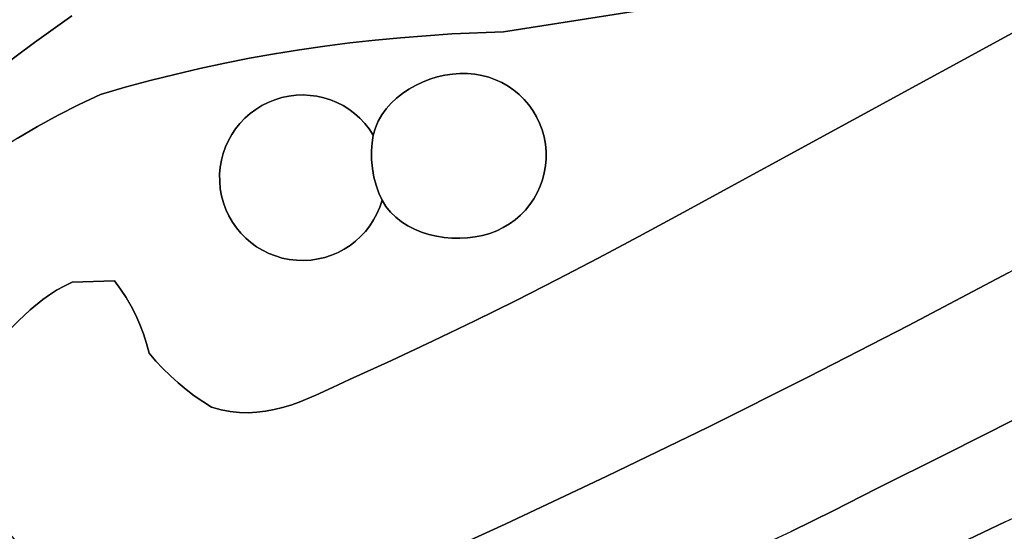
# Model space of a CAD drawing. Header units: inches. Extents: x 37.2 to 70.6, y 17.4 to 61.6.
# Tile 3 of 78: x 43.3 to 48.6, y 26 to 28.8. Entities that reach past the tile are written whole.
import ezdxf

# ---------------------------------------------------------------- set-up
doc = ezdxf.new("R2010")
doc.units = ezdxf.units.IN
doc.layers.add('SURFACES_FOR_SKETCHUP', color=7, linetype='Continuous')

msp = doc.modelspace()

# ---------------------------------------------------------------- linework, layer by layer
at = {"layer": 'SURFACES_FOR_SKETCHUP'}
for points, invisible_edges in [([(50.3742, 29.6422), (48.3736, 29.3563), (46.843, 27.7165)], 3), ([(46.843, 27.7165), (49.1303, 27.6914), (50.3742, 29.6422)], 3), ([(48.0932, 29.2375), (46.843, 27.7165), (48.3736, 29.3563)], 3), ([(43.0008, 29.1022), (43.3916, 28.6361), (43.1646, 29.2313)], 3), ([(43.5919, 28.7792), (43.1646, 29.2313), (43.3916, 28.6361)], 3), ([(45.902, 28.6946), (46.7564, 28.8273), (46.2047, 29.2179)], 10), ([(46.2047, 29.2179), (46.1168, 29.199), (45.902, 28.6946)], 10), ([(46.1168, 29.199), (46.0284, 29.1829), (45.902, 28.6946)], 10), ([(47.8105, 29.1238), (46.843, 27.7165), (48.0932, 29.2375)], 3), ([(44.3173, 28.9807), (44.8105, 28.5976), (45.2883, 29.1785)], 3), ([(44.9448, 28.617), (45.2883, 29.1785), (44.8105, 28.5976)], 3), ([(44.9448, 28.617), (45.0796, 28.6342), (45.2883, 29.1785)], 10), ([(45.3196, 29.153), (45.2883, 29.1785), (45.0796, 28.6342)], 10), ([(45.0796, 28.6342), (45.215, 28.6493), (45.3196, 29.153)], 10), ([(45.3541, 29.1334), (45.3196, 29.153), (45.215, 28.6493)], 10), ([(45.671, 29.1472), (45.5447, 29.1276), (45.6249, 28.6823)], 11), ([(45.6249, 28.6823), (45.902, 28.6946), (45.7608, 29.1518)], 10), ([(45.7608, 29.1518), (45.671, 29.1472), (45.6249, 28.6823)], 10), ([(45.8503, 29.1593), (45.7608, 29.1518), (45.902, 28.6946)], 10), ([(45.9396, 29.1697), (45.8503, 29.1593), (45.902, 28.6946)], 10), ([(46.0284, 29.1829), (45.9396, 29.1697), (45.902, 28.6946)], 10), ([(43.3916, 28.6361), (43.0008, 29.1022), (43.1936, 28.4898)], 3), ([(45.215, 28.6493), (45.3509, 28.6623), (45.3541, 29.1334)], 10), ([(45.3908, 29.1198), (45.3541, 29.1334), (45.3509, 28.6623)], 10), ([(45.429, 29.1124), (45.3908, 29.1198), (45.3509, 28.6623)], 10), ([(45.3509, 28.6623), (45.4875, 28.6733), (45.429, 29.1124)], 10), ([(45.4679, 29.1111), (45.429, 29.1124), (45.4875, 28.6733)], 10), ([(45.5068, 29.1162), (45.4679, 29.1111), (45.4875, 28.6733)], 10), ([(45.4875, 28.6733), (45.6249, 28.6823), (45.5068, 29.1162)], 10), ([(45.5447, 29.1276), (45.5068, 29.1162), (45.6249, 28.6823)], 10), ([(47.8105, 29.1238), (47.5501, 29.0391), (46.843, 27.7165)], 10), ([(47.5501, 29.0391), (47.2874, 28.9614), (46.843, 27.7165)], 10), ([(44.2566, 28.9599), (44.4097, 28.5259), (44.3173, 28.9807)], 3), ([(44.8105, 28.5976), (44.3173, 28.9807), (44.6766, 28.576)], 3), ([(44.543, 28.5521), (44.3173, 28.9807), (44.4097, 28.5259)], 3), ([(44.6766, 28.576), (44.3173, 28.9807), (44.543, 28.5521)], 3), ([(44.1222, 28.9204), (44.2766, 28.4973), (44.191, 28.9392)], 3), ([(44.191, 28.9392), (44.2766, 28.4973), (44.2566, 28.9599)], 3), ([(44.4097, 28.5259), (44.2566, 28.9599), (44.2766, 28.4973)], 3), ([(47.2874, 28.9614), (47.0228, 28.8908), (46.843, 27.7165)], 10), ([(43.8521, 28.9008), (43.5919, 28.7792), (43.8779, 28.3968)], 11), ([(43.8831, 28.8961), (43.8521, 28.9008), (43.8779, 28.3968)], 10), ([(43.8779, 28.3968), (44.0108, 28.4328), (43.8831, 28.8961)], 10), ([(43.9153, 28.8938), (43.8831, 28.8961), (44.0108, 28.4328)], 10), ([(43.9485, 28.8938), (43.9153, 28.8938), (44.0108, 28.4328)], 10), ([(43.9826, 28.8959), (43.9485, 28.8938), (44.0108, 28.4328)], 10), ([(44.0521, 28.9054), (43.9826, 28.8959), (44.1437, 28.4663)], 10), ([(44.0108, 28.4328), (44.1437, 28.4663), (43.9826, 28.8959)], 10), ([(44.0521, 28.9054), (44.1437, 28.4663), (44.1222, 28.9204)], 3), ([(44.2766, 28.4973), (44.1222, 28.9204), (44.1437, 28.4663)], 3), ([(47.0228, 28.8908), (46.7564, 28.8273), (46.843, 27.7165)], 10), ([(46.7564, 28.8273), (45.902, 28.6946), (46.0124, 28.3312)], 10), ([(46.0124, 28.3312), (46.0368, 28.3026), (46.7564, 28.8273)], 10), ([(46.0368, 28.3026), (46.0587, 28.272), (46.7564, 28.8273)], 10), ([(46.0587, 28.272), (46.078, 28.2394), (46.7564, 28.8273)], 10), ([(46.078, 28.2394), (46.0945, 28.2051), (46.7564, 28.8273)], 10), ([(46.0945, 28.2051), (46.1081, 28.1692), (46.7564, 28.8273)], 10), ([(46.1081, 28.1692), (46.1185, 28.1317), (46.7564, 28.8273)], 10), ([(46.843, 27.7165), (46.7564, 28.8273), (46.1185, 28.1317)], 11), ([(43.5919, 28.7792), (43.3916, 28.6361), (43.745, 28.3582)], 10), ([(43.745, 28.3582), (43.8779, 28.3968), (43.5919, 28.7792)], 10), ([(45.215, 28.6493), (45.3947, 28.3871), (45.3509, 28.6623)], 3), ([(45.3509, 28.6623), (45.4684, 28.4251), (45.4875, 28.6733)], 3), ([(45.4684, 28.4251), (45.3509, 28.6623), (45.4307, 28.4074)], 3), ([(45.4307, 28.4074), (45.3509, 28.6623), (45.3947, 28.3871)], 3), ([(45.5073, 28.4401), (45.4875, 28.6733), (45.4684, 28.4251)], 3), ([(45.6249, 28.6823), (45.4875, 28.6733), (45.5875, 28.4615)], 10), ([(45.5875, 28.4615), (45.4875, 28.6733), (45.5471, 28.4523)], 3), ([(45.5471, 28.4523), (45.4875, 28.6733), (45.5073, 28.4401)], 3), ([(45.6281, 28.4678), (45.6249, 28.6823), (45.5875, 28.4615)], 3), ([(45.902, 28.6946), (45.6249, 28.6823), (45.748, 28.4676)], 10), ([(45.7087, 28.471), (45.748, 28.4676), (45.6249, 28.6823)], 10), ([(45.7087, 28.471), (45.6249, 28.6823), (45.6686, 28.471)], 3), ([(45.6686, 28.471), (45.6249, 28.6823), (45.6281, 28.4678)], 3), ([(45.748, 28.4676), (45.7863, 28.4608), (45.902, 28.6946)], 10), ([(45.7863, 28.4608), (45.8234, 28.4508), (45.902, 28.6946)], 10), ([(45.8234, 28.4508), (45.8592, 28.4378), (45.902, 28.6946)], 10), ([(45.8592, 28.4378), (45.8935, 28.4218), (45.902, 28.6946)], 10), ([(45.8935, 28.4218), (45.9261, 28.4029), (45.902, 28.6946)], 10), ([(45.9857, 28.3575), (46.0124, 28.3312), (45.902, 28.6946)], 10), ([(45.9569, 28.3815), (45.9857, 28.3575), (45.902, 28.6946)], 10), ([(45.9261, 28.4029), (45.9569, 28.3815), (45.902, 28.6946)], 10), ([(43.3916, 28.6361), (43.1936, 28.4898), (43.5178, 28.2471)], 10), ([(43.6304, 28.3043), (43.745, 28.3582), (43.3916, 28.6361)], 10), ([(43.5178, 28.2471), (43.6304, 28.3043), (43.3916, 28.6361)], 10), ([(44.9448, 28.617), (44.8105, 28.5976), (44.8665, 28.3538)], 10), ([(44.8665, 28.3538), (44.9035, 28.3488), (44.9448, 28.617)], 10), ([(44.9035, 28.3488), (44.9398, 28.3407), (44.9448, 28.617)], 10), ([(44.9398, 28.3407), (44.9753, 28.3296), (44.9448, 28.617)], 10), ([(45.0796, 28.6342), (44.9448, 28.617), (44.9753, 28.3296)], 10), ([(44.9753, 28.3296), (45.0097, 28.3155), (45.0796, 28.6342)], 10), ([(45.0097, 28.3155), (45.0429, 28.2987), (45.0796, 28.6342)], 10), ([(45.0429, 28.2987), (45.0746, 28.279), (45.0796, 28.6342)], 10), ([(45.2996, 28.3113), (45.0796, 28.6342), (45.0746, 28.279)], 11), ([(45.0796, 28.6342), (45.2996, 28.3113), (45.215, 28.6493)], 3), ([(45.3288, 28.3389), (45.215, 28.6493), (45.2996, 28.3113)], 3), ([(45.3947, 28.3871), (45.215, 28.6493), (45.3606, 28.3642)], 3), ([(45.3606, 28.3642), (45.215, 28.6493), (45.3288, 28.3389)], 3), ([(44.6766, 28.576), (44.543, 28.5521), (44.6784, 28.3307)], 10), ([(44.8105, 28.5976), (44.6766, 28.576), (44.7913, 28.3545)], 10), ([(44.7158, 28.342), (44.7535, 28.3499), (44.6766, 28.576)], 10), ([(44.7535, 28.3499), (44.7913, 28.3545), (44.6766, 28.576)], 10), ([(44.6784, 28.3307), (44.7158, 28.342), (44.6766, 28.576)], 10), ([(44.7913, 28.3545), (44.829, 28.3558), (44.8105, 28.5976)], 10), ([(44.829, 28.3558), (44.8665, 28.3538), (44.8105, 28.5976)], 10), ([(44.2766, 28.4973), (44.5172, 28.2311), (44.4097, 28.5259)], 3), ([(44.4097, 28.5259), (44.5755, 28.2786), (44.543, 28.5521)], 3), ([(44.5755, 28.2786), (44.4097, 28.5259), (44.5453, 28.256)], 3), ([(44.5453, 28.256), (44.4097, 28.5259), (44.5172, 28.2311)], 3), ([(44.6784, 28.3307), (44.543, 28.5521), (44.6422, 28.3161)], 3), ([(44.6078, 28.2987), (44.543, 28.5521), (44.5755, 28.2786)], 3), ([(44.6422, 28.3161), (44.543, 28.5521), (44.6078, 28.2987)], 3), ([(43.4071, 28.1865), (43.5178, 28.2471), (43.1936, 28.4898)], 10), ([(43.2984, 28.1225), (43.4071, 28.1865), (43.1936, 28.4898)], 10), ([(44.0108, 28.4328), (44.4142, 28.0777), (44.1437, 28.4663)], 3), ([(44.1437, 28.4663), (44.4476, 28.1441), (44.2766, 28.4973)], 3), ([(44.4476, 28.1441), (44.1437, 28.4663), (44.4295, 28.1116)], 3), ([(44.4295, 28.1116), (44.1437, 28.4663), (44.4142, 28.0777)], 3), ([(44.4683, 28.1749), (44.2766, 28.4973), (44.4476, 28.1441)], 3), ([(44.4915, 28.204), (44.2766, 28.4973), (44.4683, 28.1749)], 3), ([(44.5172, 28.2311), (44.2766, 28.4973), (44.4915, 28.204)], 3), ([(45.5073, 28.4401), (45.6676, 27.5884), (45.5471, 28.4523)], 3), ([(45.5875, 28.4615), (45.5471, 28.4523), (45.7091, 27.5907)], 10), ([(45.6676, 27.5884), (45.7091, 27.5907), (45.5471, 28.4523)], 10), ([(45.6281, 28.4678), (45.5875, 28.4615), (45.75, 27.5958)], 10), ([(45.7091, 27.5907), (45.75, 27.5958), (45.5875, 28.4615)], 10), ([(45.6686, 28.471), (45.6281, 28.4678), (45.7899, 27.6039)], 10), ([(45.75, 27.5958), (45.7899, 27.6039), (45.6281, 28.4678)], 10), ([(45.7087, 28.471), (45.6686, 28.471), (45.8285, 27.615)], 10), ([(45.8285, 27.615), (45.6686, 28.471), (45.7899, 27.6039)], 3), ([(45.9857, 28.3575), (45.9569, 28.3815), (45.7087, 28.471)], 10), ([(45.748, 28.4676), (45.7087, 28.471), (45.9569, 28.3815)], 10), ([(46.1257, 28.0929), (45.9857, 28.3575), (45.7087, 28.471)], 11), ([(45.8285, 27.615), (46.1257, 28.0929), (45.7087, 28.471)], 11), ([(45.9261, 28.4029), (45.8935, 28.4218), (45.748, 28.4676)], 10), ([(45.748, 28.4676), (45.8935, 28.4218), (45.7863, 28.4608)], 3), ([(45.9569, 28.3815), (45.9261, 28.4029), (45.748, 28.4676)], 10), ([(45.8592, 28.4378), (45.7863, 28.4608), (45.8935, 28.4218)], 3), ([(45.8592, 28.4378), (45.8234, 28.4508), (45.7863, 28.4608)], 8), ([(43.8779, 28.3968), (44.3923, 28.0062), (44.0108, 28.4328)], 3), ([(44.4142, 28.0777), (44.0108, 28.4328), (44.4017, 28.0425)], 3), ([(44.4017, 28.0425), (44.0108, 28.4328), (44.3923, 28.0062)], 3), ([(45.3947, 28.3871), (45.2003, 27.9631), (45.4307, 28.4074)], 3), ([(45.2003, 27.9631), (45.543, 27.5994), (45.4307, 28.4074)], 11), ([(45.4307, 28.4074), (45.5842, 27.5928), (45.4684, 28.4251)], 3), ([(45.5842, 27.5928), (45.4307, 28.4074), (45.543, 27.5994)], 3), ([(45.4684, 28.4251), (45.6259, 27.5892), (45.5073, 28.4401)], 3), ([(45.6259, 27.5892), (45.4684, 28.4251), (45.5842, 27.5928)], 3), ([(45.6676, 27.5884), (45.5073, 28.4401), (45.6259, 27.5892)], 3), ([(43.6304, 28.3043), (44.3828, 27.8925), (43.745, 28.3582)], 3), ([(43.745, 28.3582), (44.3827, 27.931), (43.8779, 28.3968)], 3), ([(44.3827, 27.931), (43.745, 28.3582), (44.3828, 27.8925)], 3), ([(44.3923, 28.0062), (43.8779, 28.3968), (44.3859, 27.969)], 3), ([(44.3859, 27.969), (43.8779, 28.3968), (44.3827, 27.931)], 3), ([(44.7158, 28.342), (45.1959, 28.01), (44.7535, 28.3499)], 3), ([(44.7535, 28.3499), (45.1959, 28.01), (44.7913, 28.3545)], 3), ([(44.7913, 28.3545), (45.1959, 28.01), (44.829, 28.3558)], 3), ([(44.829, 28.3558), (45.1959, 28.01), (44.8665, 28.3538)], 3), ([(44.8665, 28.3538), (45.1959, 28.01), (44.9035, 28.3488)], 3), ([(44.9035, 28.3488), (45.1959, 28.01), (44.9398, 28.3407)], 3), ([(45.3288, 28.3389), (45.1951, 28.0561), (45.3606, 28.3642)], 3), ([(45.1959, 28.01), (45.3606, 28.3642), (45.1951, 28.0561)], 3), ([(45.2003, 27.9631), (45.3947, 28.3871), (45.1959, 28.01)], 3), ([(45.3606, 28.3642), (45.1959, 28.01), (45.3947, 28.3871)], 3), ([(45.9857, 28.3575), (46.1257, 28.0929), (46.0124, 28.3312)], 3), ([(43.5178, 28.2471), (43.8205, 27.3604), (43.6304, 28.3043)], 3), ([(43.8205, 27.3604), (44.3828, 27.8925), (43.6304, 28.3043)], 11), ([(44.6078, 28.2987), (44.5755, 28.2786), (45.1959, 28.01)], 10), ([(44.6078, 28.2987), (45.1959, 28.01), (44.6422, 28.3161)], 3), ([(44.6422, 28.3161), (45.1959, 28.01), (44.6784, 28.3307)], 3), ([(44.6784, 28.3307), (45.1959, 28.01), (44.7158, 28.342)], 3), ([(44.9398, 28.3407), (45.1959, 28.01), (44.9753, 28.3296)], 3), ([(44.9753, 28.3296), (45.1959, 28.01), (45.0097, 28.3155)], 3), ([(45.1951, 28.0561), (45.0097, 28.3155), (45.1959, 28.01)], 3), ([(45.0097, 28.3155), (45.1951, 28.0561), (45.0429, 28.2987)], 3), ([(45.0429, 28.2987), (45.1951, 28.0561), (45.0746, 28.279)], 3), ([(45.2996, 28.3113), (45.0746, 28.279), (45.2733, 28.2814)], 3), ([(45.2996, 28.3113), (45.1951, 28.0561), (45.3288, 28.3389)], 3), ([(45.1951, 28.0561), (45.2996, 28.3113), (45.198, 28.1003)], 3), ([(45.2996, 28.3113), (45.2733, 28.2814), (45.198, 28.1003)], 10), ([(46.1257, 28.0929), (46.1185, 28.1317), (46.0124, 28.3312)], 10), ([(46.0124, 28.3312), (46.1185, 28.1317), (46.0368, 28.3026)], 3), ([(46.0368, 28.3026), (46.1185, 28.1317), (46.0587, 28.272)], 3), ([(43.4071, 28.1865), (43.5926, 27.3544), (43.5178, 28.2471)], 3), ([(43.8205, 27.3604), (43.5178, 28.2471), (43.5926, 27.3544)], 3), ([(44.5172, 28.2311), (45.2003, 27.9631), (44.5453, 28.256)], 3), ([(44.5453, 28.256), (45.2003, 27.9631), (44.5755, 28.2786)], 3), ([(45.1959, 28.01), (44.5755, 28.2786), (45.2003, 27.9631)], 3), ([(45.1047, 28.2566), (45.2733, 28.2814), (45.0746, 28.279)], 3), ([(45.0746, 28.279), (45.1951, 28.0561), (45.1047, 28.2566)], 3), ([(45.2733, 28.2814), (45.1047, 28.2566), (45.2504, 28.2494)], 3), ([(45.1329, 28.2316), (45.2504, 28.2494), (45.1047, 28.2566)], 3), ([(45.1047, 28.2566), (45.1951, 28.0561), (45.1329, 28.2316)], 3), ([(45.2504, 28.2494), (45.1329, 28.2316), (45.2311, 28.2153)], 3), ([(45.2733, 28.2814), (45.2504, 28.2494), (45.198, 28.1003)], 10), ([(45.2504, 28.2494), (45.2311, 28.2153), (45.198, 28.1003)], 10), ([(46.078, 28.2394), (46.0587, 28.272), (46.1081, 28.1692)], 10), ([(46.1185, 28.1317), (46.1081, 28.1692), (46.0587, 28.272)], 10), ([(44.4683, 28.1749), (45.2003, 27.9631), (44.4915, 28.204)], 3), ([(44.4915, 28.204), (45.2003, 27.9631), (44.5172, 28.2311)], 3), ([(45.1592, 28.204), (45.2311, 28.2153), (45.1329, 28.2316)], 3), ([(45.1329, 28.2316), (45.1951, 28.0561), (45.1592, 28.204)], 3), ([(45.2311, 28.2153), (45.1592, 28.204), (45.2158, 28.1792)], 3), ([(45.1832, 28.1739), (45.2158, 28.1792), (45.1592, 28.204)], 3), ([(45.198, 28.1003), (45.1592, 28.204), (45.1951, 28.0561)], 3), ([(45.1592, 28.204), (45.198, 28.1003), (45.1832, 28.1739)], 3), ([(45.2048, 28.1413), (45.198, 28.1003), (45.2311, 28.2153)], 10), ([(45.2311, 28.2153), (45.2158, 28.1792), (45.2048, 28.1413)], 8), ([(46.1081, 28.1692), (46.0945, 28.2051), (46.078, 28.2394)], 8), ([(43.2984, 28.1225), (43.5926, 27.3544), (43.4071, 28.1865)], 3), ([(44.4295, 28.1116), (45.2003, 27.9631), (44.4476, 28.1441)], 3), ([(44.4476, 28.1441), (45.2003, 27.9631), (44.4683, 28.1749)], 3), ([(45.1832, 28.1739), (45.2048, 28.1413), (45.2158, 28.1792)], 8), ([(45.2048, 28.1413), (45.1832, 28.1739), (45.198, 28.1003)], 2), ([(43.1919, 28.0554), (43.5926, 27.3544), (43.2984, 28.1225)], 3), ([(44.4142, 28.0777), (45.2003, 27.9631), (44.4295, 28.1116)], 3), ([(45.8285, 27.615), (46.0637, 27.8001), (46.1257, 28.0929)], 11), ([(46.0637, 27.8001), (46.0821, 27.8327), (46.1257, 28.0929)], 10), ([(46.1294, 28.0536), (46.1257, 28.0929), (46.0821, 27.8327)], 10), ([(46.1257, 28.0929), (46.843, 27.7165), (46.1185, 28.1317)], 3), ([(46.1294, 28.0536), (46.843, 27.7165), (46.1257, 28.0929)], 3), ([(43.0876, 27.985), (43.55, 27.3331), (43.1919, 28.0554)], 3), ([(43.5926, 27.3544), (43.1919, 28.0554), (43.55, 27.3331)], 3), ([(44.3923, 28.0062), (45.2003, 27.9631), (44.4017, 28.0425)], 3), ([(44.4017, 28.0425), (45.2003, 27.9631), (44.4142, 28.0777)], 3), ([(46.0821, 27.8327), (46.0977, 27.8669), (46.1294, 28.0536)], 10), ([(46.0977, 27.8669), (46.1104, 27.9023), (46.1294, 28.0536)], 10), ([(46.1294, 28.0536), (46.1104, 27.9023), (46.1297, 28.0148)], 3), ([(46.1297, 28.0148), (46.843, 27.7165), (46.1294, 28.0536)], 3), ([(42.9855, 27.9115), (43.4722, 27.2858), (43.0876, 27.985)], 3), ([(43.55, 27.3331), (43.0876, 27.985), (43.51, 27.3102)], 3), ([(43.51, 27.3102), (43.0876, 27.985), (43.4722, 27.2858)], 3), ([(44.3859, 27.969), (45.2003, 27.9631), (44.3923, 28.0062)], 3), ([(46.12, 27.9389), (46.1297, 28.0148), (46.1104, 27.9023)], 3), ([(46.12, 27.9389), (46.1265, 27.9765), (46.1297, 28.0148)], 8), ([(46.1265, 27.9765), (46.6264, 27.5977), (46.1297, 28.0148)], 3), ([(46.843, 27.7165), (46.1297, 28.0148), (46.6264, 27.5977)], 3), ([(44.3827, 27.931), (45.2003, 27.9631), (44.3859, 27.969)], 3), ([(44.3828, 27.8925), (45.2003, 27.9631), (44.3827, 27.931)], 3), ([(44.3863, 27.8536), (45.2003, 27.9631), (44.3828, 27.8925)], 3), ([(44.3932, 27.8152), (45.2003, 27.9631), (44.3863, 27.8536)], 3), ([(44.4033, 27.778), (45.2003, 27.9631), (44.3932, 27.8152)], 3), ([(44.4164, 27.7423), (45.2003, 27.9631), (44.4033, 27.778)], 3), ([(44.4324, 27.7081), (45.2003, 27.9631), (44.4164, 27.7423)], 3), ([(44.4512, 27.6756), (45.2003, 27.9631), (44.4324, 27.7081)], 3), ([(44.4725, 27.6449), (45.2003, 27.9631), (44.4512, 27.6756)], 3), ([(44.4962, 27.6163), (45.2003, 27.9631), (44.4725, 27.6449)], 3), ([(44.5222, 27.5897), (45.2003, 27.9631), (44.4962, 27.6163)], 3), ([(44.5504, 27.5655), (45.2003, 27.9631), (44.5222, 27.5897)], 3), ([(44.5805, 27.5436), (45.2003, 27.9631), (44.5504, 27.5655)], 3), ([(44.6124, 27.5243), (45.2003, 27.9631), (44.5805, 27.5436)], 3), ([(44.646, 27.5076), (45.2003, 27.9631), (44.6124, 27.5243)], 3), ([(44.6812, 27.4938), (45.2003, 27.9631), (44.646, 27.5076)], 3), ([(45.2003, 27.9631), (44.6812, 27.4938), (45.2083, 27.9167)], 3), ([(45.2083, 27.9167), (45.5026, 27.609), (45.2003, 27.9631)], 3), ([(45.543, 27.5994), (45.2003, 27.9631), (45.5026, 27.609)], 3), ([(46.1104, 27.9023), (46.6264, 27.5977), (46.12, 27.9389)], 3), ([(46.12, 27.9389), (46.6264, 27.5977), (46.1265, 27.9765)], 3), ([(42.8857, 27.835), (43.4363, 27.2601), (42.9855, 27.9115)], 3), ([(43.4722, 27.2858), (42.9855, 27.9115), (43.4363, 27.2601)], 3), ([(44.3828, 27.8925), (43.8205, 27.3604), (44.3863, 27.8536)], 3), ([(44.7177, 27.483), (45.2083, 27.9167), (44.6812, 27.4938)], 3), ([(44.7554, 27.4753), (45.2083, 27.9167), (44.7177, 27.483)], 3), ([(44.7942, 27.4709), (45.2083, 27.9167), (44.7554, 27.4753)], 3), ([(44.8333, 27.4698), (45.2083, 27.9167), (44.7942, 27.4709)], 3), ([(44.8717, 27.4722), (45.2083, 27.9167), (44.8333, 27.4698)], 3), ([(44.9094, 27.4778), (45.2083, 27.9167), (44.8717, 27.4722)], 3), ([(44.9461, 27.4865), (45.2083, 27.9167), (44.9094, 27.4778)], 3), ([(44.9817, 27.4983), (45.2083, 27.9167), (44.9461, 27.4865)], 3), ([(45.016, 27.5129), (45.2083, 27.9167), (44.9817, 27.4983)], 3), ([(45.0489, 27.5304), (45.2083, 27.9167), (45.016, 27.5129)], 3), ([(45.0489, 27.5304), (45.0802, 27.5505), (45.2083, 27.9167)], 10), ([(45.0802, 27.5505), (45.1097, 27.5731), (45.2083, 27.9167)], 10), ([(45.2196, 27.8721), (45.2083, 27.9167), (45.1097, 27.5731)], 10), ([(45.1097, 27.5731), (45.1372, 27.5982), (45.2196, 27.8721)], 10), ([(45.1372, 27.5982), (45.1626, 27.6255), (45.2196, 27.8721)], 10), ([(45.1626, 27.6255), (45.1857, 27.6551), (45.2196, 27.8721)], 10), ([(45.1857, 27.6551), (45.2063, 27.6867), (45.2196, 27.8721)], 10), ([(45.2063, 27.6867), (45.2243, 27.7203), (45.2196, 27.8721)], 10), ([(45.4634, 27.6215), (45.2083, 27.9167), (45.4257, 27.637)], 3), ([(45.2196, 27.8721), (45.4257, 27.637), (45.2083, 27.9167)], 3), ([(45.5026, 27.609), (45.2083, 27.9167), (45.4634, 27.6215)], 3), ([(45.2341, 27.8303), (45.2196, 27.8721), (45.2243, 27.7203)], 10), ([(45.2341, 27.8303), (45.3564, 27.677), (45.2196, 27.8721)], 3), ([(45.3899, 27.6555), (45.2196, 27.8721), (45.3564, 27.677)], 3), ([(45.4257, 27.637), (45.2196, 27.8721), (45.3899, 27.6555)], 3), ([(46.0977, 27.8669), (46.6264, 27.5977), (46.1104, 27.9023)], 3), ([(42.8857, 27.835), (42.7884, 27.7554), (43.3693, 27.2053)], 10), ([(43.4363, 27.2601), (42.8857, 27.835), (43.3693, 27.2053)], 3), ([(44.3863, 27.8536), (43.8205, 27.3604), (44.3932, 27.8152)], 3), ([(45.2395, 27.7556), (45.2341, 27.8303), (45.2243, 27.7203)], 3), ([(45.2395, 27.7556), (45.2517, 27.7927), (45.2341, 27.8303)], 8), ([(45.3564, 27.677), (45.2341, 27.8303), (45.3254, 27.7014)], 3), ([(45.2517, 27.7927), (45.2974, 27.7289), (45.2341, 27.8303)], 3), ([(45.3254, 27.7014), (45.2341, 27.8303), (45.2974, 27.7289)], 3), ([(46.0637, 27.8001), (46.4086, 27.4813), (46.0821, 27.8327)], 3), ([(46.0821, 27.8327), (46.4086, 27.4813), (46.0977, 27.8669)], 3), ([(46.6264, 27.5977), (46.0977, 27.8669), (46.4086, 27.4813)], 3), ([(44.3932, 27.8152), (43.8205, 27.3604), (44.4033, 27.778)], 3), ([(44.4033, 27.778), (43.8205, 27.3604), (44.4164, 27.7423)], 3), ([(45.2727, 27.7593), (45.2517, 27.7927), (45.2395, 27.7556)], 8), ([(45.2517, 27.7927), (45.2727, 27.7593), (45.2974, 27.7289)], 8), ([(46.0637, 27.8001), (45.8285, 27.615), (46.0426, 27.7691)], 3), ([(45.8285, 27.615), (45.8653, 27.629), (46.0426, 27.7691)], 10), ([(46.0426, 27.7691), (45.8653, 27.629), (46.0188, 27.74)], 3), ([(46.0188, 27.74), (46.4086, 27.4813), (46.0426, 27.7691)], 3), ([(46.0426, 27.7691), (46.4086, 27.4813), (46.0637, 27.8001)], 3), ([(43.3065, 27.1471), (43.3693, 27.2053), (42.7884, 27.7554)], 10), ([(44.4164, 27.7423), (43.8205, 27.3604), (44.4324, 27.7081)], 3), ([(45.2063, 27.6867), (45.2974, 27.7289), (45.2243, 27.7203)], 3), ([(45.2974, 27.7289), (45.2063, 27.6867), (45.3254, 27.7014)], 3), ([(45.2727, 27.7593), (45.2395, 27.7556), (45.2243, 27.7203)], 9), ([(45.2727, 27.7593), (45.2243, 27.7203), (45.2974, 27.7289)], 3), ([(46.0188, 27.74), (45.8653, 27.629), (45.9926, 27.713)], 3), ([(45.9926, 27.713), (46.1896, 27.3673), (46.0188, 27.74)], 3), ([(46.4086, 27.4813), (46.0188, 27.74), (46.1896, 27.3673)], 3), ([(46.6264, 27.5977), (46.996, 26.5778), (46.843, 27.7165)], 3), ([(47.5344, 26.8469), (46.843, 27.7165), (46.996, 26.5778)], 3), ([(48.0696, 27.1222), (46.843, 27.7165), (47.5344, 26.8469)], 3), ([(48.6016, 27.4037), (46.843, 27.7165), (48.0696, 27.1222)], 3), ([(49.1303, 27.6914), (46.843, 27.7165), (48.6016, 27.4037)], 3), ([(43.8523, 27.3167), (44.4324, 27.7081), (43.8205, 27.3604)], 3), ([(44.4324, 27.7081), (43.8523, 27.3167), (44.4512, 27.6756)], 3), ([(43.8818, 27.2714), (44.4512, 27.6756), (43.8523, 27.3167)], 3), ([(44.4512, 27.6756), (43.8818, 27.2714), (44.4725, 27.6449)], 3), ([(45.1626, 27.6255), (45.3564, 27.677), (45.1857, 27.6551)], 3), ([(45.3564, 27.677), (45.1626, 27.6255), (45.3899, 27.6555)], 3), ([(45.1857, 27.6551), (45.3254, 27.7014), (45.2063, 27.6867)], 3), ([(45.3254, 27.7014), (45.1857, 27.6551), (45.3564, 27.677)], 3), ([(45.8653, 27.629), (45.9003, 27.646), (45.9926, 27.713)], 10), ([(45.9641, 27.6882), (45.9926, 27.713), (45.9003, 27.646)], 10), ([(45.9003, 27.646), (45.9333, 27.6658), (45.9641, 27.6882)], 8), ([(45.9003, 27.646), (46.1896, 27.3673), (45.9333, 27.6658)], 3), ([(45.9333, 27.6658), (46.1896, 27.3673), (45.9641, 27.6882)], 3), ([(45.9641, 27.6882), (46.1896, 27.3673), (45.9926, 27.713)], 3), ([(43.9088, 27.2248), (44.4725, 27.6449), (43.8818, 27.2714)], 3), ([(44.4725, 27.6449), (43.9088, 27.2248), (44.4962, 27.6163)], 3), ([(43.9333, 27.1768), (44.4962, 27.6163), (43.9088, 27.2248)], 3), ([(44.4962, 27.6163), (43.9333, 27.1768), (44.5222, 27.5897)], 3), ([(45.1097, 27.5731), (45.4257, 27.637), (45.1372, 27.5982)], 3), ([(45.4257, 27.637), (45.1097, 27.5731), (45.4634, 27.6215)], 3), ([(45.4634, 27.6215), (45.1097, 27.5731), (45.5253, 27.0392)], 11), ([(45.1372, 27.5982), (45.3899, 27.6555), (45.1626, 27.6255)], 3), ([(45.3899, 27.6555), (45.1372, 27.5982), (45.4257, 27.637)], 3), ([(45.5026, 27.609), (45.4634, 27.6215), (45.5253, 27.0392)], 10), ([(45.543, 27.5994), (45.5026, 27.609), (45.5253, 27.0392)], 10), ([(45.7899, 27.6039), (45.9693, 27.2555), (45.8285, 27.615)], 3), ([(45.8285, 27.615), (45.9693, 27.2555), (45.8653, 27.629)], 3), ([(45.8653, 27.629), (45.9693, 27.2555), (45.9003, 27.646)], 3), ([(46.1896, 27.3673), (45.9003, 27.646), (45.9693, 27.2555)], 3), ([(43.9553, 27.1277), (44.5222, 27.5897), (43.9333, 27.1768)], 3), ([(44.5222, 27.5897), (43.9553, 27.1277), (44.5504, 27.5655)], 3), ([(43.9747, 27.0774), (44.5504, 27.5655), (43.9553, 27.1277)], 3), ([(44.5504, 27.5655), (43.9747, 27.0774), (44.5805, 27.5436)], 3), ([(45.0802, 27.5505), (45.5253, 27.0392), (45.1097, 27.5731)], 3), ([(45.5842, 27.5928), (45.543, 27.5994), (45.5253, 27.0392)], 10), ([(45.5253, 27.0392), (45.7479, 27.1462), (45.5842, 27.5928)], 10), ([(45.6259, 27.5892), (45.5842, 27.5928), (45.7479, 27.1462)], 10), ([(45.6676, 27.5884), (45.6259, 27.5892), (45.7479, 27.1462)], 10), ([(45.7091, 27.5907), (45.6676, 27.5884), (45.7479, 27.1462)], 10), ([(45.7091, 27.5907), (45.7479, 27.1462), (45.75, 27.5958)], 3), ([(45.9693, 27.2555), (45.75, 27.5958), (45.7479, 27.1462)], 3), ([(45.75, 27.5958), (45.9693, 27.2555), (45.7899, 27.6039)], 3), ([(46.4086, 27.4813), (46.996, 26.5778), (46.6264, 27.5977)], 3), ([(43.9747, 27.0774), (43.9915, 27.0261), (44.5805, 27.5436)], 10), ([(44.0795, 26.8908), (44.5805, 27.5436), (43.9915, 27.0261)], 11), ([(44.5805, 27.5436), (44.0795, 26.8908), (44.6124, 27.5243)], 3), ([(44.119, 26.8518), (44.6124, 27.5243), (44.0795, 26.8908)], 3), ([(44.1601, 26.8146), (44.6124, 27.5243), (44.119, 26.8518)], 3), ([(44.6124, 27.5243), (44.1601, 26.8146), (44.646, 27.5076)], 3), ([(44.2028, 26.7792), (44.646, 27.5076), (44.1601, 26.8146)], 3), ([(44.247, 26.7456), (44.646, 27.5076), (44.2028, 26.7792)], 3), ([(44.646, 27.5076), (44.247, 26.7456), (44.6812, 27.4938)], 3), ([(45.016, 27.5129), (44.9817, 27.4983), (45.3015, 26.9346)], 10), ([(45.016, 27.5129), (45.3015, 26.9346), (45.0489, 27.5304)], 3), ([(45.0489, 27.5304), (45.3015, 26.9346), (45.0802, 27.5505)], 3), ([(45.5253, 27.0392), (45.0802, 27.5505), (45.3015, 26.9346)], 3), ([(44.6812, 27.4938), (44.247, 26.7456), (44.4882, 26.656)], 11), ([(44.5356, 26.6548), (44.6812, 27.4938), (44.4882, 26.656)], 3), ([(44.5823, 26.6571), (44.6812, 27.4938), (44.5356, 26.6548)], 3), ([(44.6283, 26.6627), (44.6812, 27.4938), (44.5823, 26.6571)], 3), ([(44.6738, 26.6712), (44.6812, 27.4938), (44.6283, 26.6627)], 3), ([(44.7177, 27.483), (44.6812, 27.4938), (44.6738, 26.6712)], 10), ([(44.6738, 26.6712), (44.7188, 26.6824), (44.7177, 27.483)], 10), ([(44.7634, 26.696), (44.8079, 26.7117), (44.7177, 27.483)], 10), ([(44.7188, 26.6824), (44.7634, 26.696), (44.7177, 27.483)], 10), ([(44.7554, 27.4753), (44.7177, 27.483), (44.8079, 26.7117)], 10), ([(44.8079, 26.7117), (44.8966, 26.7481), (44.7554, 27.4753)], 10), ([(44.7942, 27.4709), (44.7554, 27.4753), (44.8966, 26.7481)], 10), ([(44.8966, 26.7481), (44.9859, 26.7891), (44.7942, 27.4709)], 10), ([(44.8333, 27.4698), (44.7942, 27.4709), (44.9859, 26.7891)], 10), ([(44.8717, 27.4722), (44.8333, 27.4698), (44.9859, 26.7891)], 10), ([(44.9094, 27.4778), (44.8717, 27.4722), (45.0767, 26.8324)], 10), ([(44.9859, 26.7891), (45.0767, 26.8324), (44.8717, 27.4722)], 10), ([(44.9461, 27.4865), (44.9094, 27.4778), (45.0767, 26.8324)], 10), ([(44.9817, 27.4983), (44.9461, 27.4865), (45.3015, 26.9346)], 10), ([(45.0767, 26.8324), (45.3015, 26.9346), (44.9461, 27.4865)], 10), ([(46.1896, 27.3673), (46.996, 26.5778), (46.4086, 27.4813)], 3), ([(48.0696, 27.1222), (48.6392, 26.6206), (48.6016, 27.4037)], 3), ([(43.55, 27.3331), (43.9088, 27.2248), (43.5926, 27.3544)], 3), ([(43.8205, 27.3604), (43.5926, 27.3544), (43.8523, 27.3167)], 2), ([(43.8523, 27.3167), (43.5926, 27.3544), (43.8818, 27.2714)], 3), ([(43.8818, 27.2714), (43.5926, 27.3544), (43.9088, 27.2248)], 3), ([(45.9693, 27.2555), (46.4545, 26.315), (46.1896, 27.3673)], 3), ([(46.996, 26.5778), (46.1896, 27.3673), (46.4545, 26.315)], 3), ([(43.4722, 27.2858), (43.9333, 27.1768), (43.51, 27.3102)], 3), ([(43.51, 27.3102), (43.9088, 27.2248), (43.55, 27.3331)], 3), ([(43.9088, 27.2248), (43.51, 27.3102), (43.9333, 27.1768)], 3), ([(43.3693, 27.2053), (43.9747, 27.0774), (43.4363, 27.2601)], 3), ([(43.4363, 27.2601), (43.9553, 27.1277), (43.4722, 27.2858)], 3), ([(43.9553, 27.1277), (43.4363, 27.2601), (43.9747, 27.0774)], 3), ([(43.9333, 27.1768), (43.4722, 27.2858), (43.9553, 27.1277)], 3), ([(45.7479, 27.1462), (46.4545, 26.315), (45.9693, 27.2555)], 3), ([(43.3065, 27.1471), (44.0056, 26.9739), (43.3693, 27.2053)], 3), ([(43.9915, 27.0261), (43.3693, 27.2053), (44.0056, 26.9739)], 3), ([(43.9747, 27.0774), (43.3693, 27.2053), (43.9915, 27.0261)], 3), ([(43.185, 27.0256), (44.0056, 26.9739), (43.3065, 27.1471)], 3), ([(45.5253, 27.0392), (45.91, 26.0585), (45.7479, 27.1462)], 3), ([(46.4545, 26.315), (45.7479, 27.1462), (45.91, 26.0585)], 3), ([(47.5344, 26.8469), (48.2684, 26.432), (48.0696, 27.1222)], 3), ([(48.6392, 26.6206), (48.0696, 27.1222), (48.2684, 26.432)], 3), ([(45.3015, 26.9346), (45.91, 26.0585), (45.5253, 27.0392)], 3), ([(43.185, 27.0256), (43.0138, 26.668), (44.0056, 26.9739)], 11), ([(44.0417, 26.9315), (44.0795, 26.8908), (43.9915, 27.0261)], 10), ([(43.9915, 27.0261), (44.0056, 26.9739), (44.0417, 26.9315)], 8), ([(43.0532, 26.3389), (44.0417, 26.9315), (43.0104, 26.5474)], 11), ([(43.0104, 26.5474), (44.0417, 26.9315), (43.0107, 26.6078)], 3), ([(44.0056, 26.9739), (43.0107, 26.6078), (44.0417, 26.9315)], 3), ([(43.0107, 26.6078), (44.0056, 26.9739), (43.0138, 26.668)], 3), ([(43.0937, 26.2542), (44.0417, 26.9315), (43.0532, 26.3389)], 3), ([(44.0417, 26.9315), (43.0937, 26.2542), (44.0795, 26.8908)], 3), ([(45.0767, 26.8324), (45.3624, 25.8083), (45.3015, 26.9346)], 3), ([(45.91, 26.0585), (45.3015, 26.9346), (45.3624, 25.8083)], 3), ([(43.1394, 26.1728), (44.0795, 26.8908), (43.0937, 26.2542)], 3), ([(43.1901, 26.095), (44.0795, 26.8908), (43.1394, 26.1728)], 3), ([(44.0795, 26.8908), (43.1901, 26.095), (44.119, 26.8518)], 3), ([(43.2455, 26.021), (44.119, 26.8518), (43.1901, 26.095)], 3), ([(44.119, 26.8518), (43.2455, 26.021), (44.1601, 26.8146)], 3), ([(44.9859, 26.7891), (45.3624, 25.8083), (45.0767, 26.8324)], 3), ([(46.996, 26.5778), (47.6688, 26.1305), (47.5344, 26.8469)], 3), ([(47.8953, 26.2468), (47.5344, 26.8469), (47.6688, 26.1305)], 3), ([(48.2684, 26.432), (47.5344, 26.8469), (47.8953, 26.2468)], 3), ([(43.3055, 25.951), (44.1601, 26.8146), (43.2455, 26.021)], 3), ([(43.3697, 25.8851), (44.1601, 26.8146), (43.3055, 25.951)], 3), ([(44.1601, 26.8146), (43.3697, 25.8851), (44.2028, 26.7792)], 3), ([(43.438, 25.8236), (44.2028, 26.7792), (43.3697, 25.8851)], 3), ([(43.5102, 25.7667), (44.2028, 26.7792), (43.438, 25.8236)], 3), ([(44.2028, 26.7792), (43.5102, 25.7667), (44.247, 26.7456)], 3), ([(44.8966, 26.7481), (45.3624, 25.8083), (44.9859, 26.7891)], 3), ([(43.5859, 25.7144), (44.247, 26.7456), (43.5102, 25.7667)], 3), ([(44.247, 26.7456), (43.5859, 25.7144), (44.2927, 26.714)], 3), ([(43.5859, 25.7144), (43.6651, 25.6671), (44.2927, 26.714)], 10), ([(43.6651, 25.6671), (43.7473, 25.6249), (44.2927, 26.714)], 10), ([(44.3397, 26.6843), (44.2927, 26.714), (43.7473, 25.6249)], 10), ([(44.4397, 26.6612), (44.4882, 26.656), (44.247, 26.7456)], 10), ([(44.247, 26.7456), (44.2927, 26.714), (44.4397, 26.6612)], 10), ([(44.3903, 26.6705), (44.4397, 26.6612), (44.2927, 26.714)], 10), ([(44.3397, 26.6843), (44.3903, 26.6705), (44.2927, 26.714)], 2), ([(44.8079, 26.7117), (45.1408, 25.7251), (44.8966, 26.7481)], 3), ([(45.3624, 25.8083), (44.8966, 26.7481), (45.1408, 25.7251)], 3), ([(43.7473, 25.6249), (43.8325, 25.588), (44.3397, 26.6843)], 10), ([(43.8325, 25.588), (43.9204, 25.5567), (44.3397, 26.6843)], 10), ([(43.9204, 25.5567), (44.0108, 25.531), (44.3397, 26.6843)], 10), ([(44.0108, 25.531), (44.1034, 25.5113), (44.3397, 26.6843)], 10), ([(44.3903, 26.6705), (44.3397, 26.6843), (44.1034, 25.5113)], 10), ([(44.1034, 25.5113), (44.4636, 25.5117), (44.3903, 26.6705)], 10), ([(44.4397, 26.6612), (44.3903, 26.6705), (44.4636, 25.5117)], 10), ([(44.4397, 26.6612), (44.4636, 25.5117), (44.4882, 26.656)], 3), ([(44.6283, 26.6627), (44.5823, 26.6571), (44.917, 25.6479)], 10), ([(44.6738, 26.6712), (44.6283, 26.6627), (44.917, 25.6479)], 10), ([(44.7188, 26.6824), (44.6738, 26.6712), (44.917, 25.6479)], 10), ([(44.7634, 26.696), (44.7188, 26.6824), (45.1408, 25.7251)], 10), ([(44.917, 25.6479), (45.1408, 25.7251), (44.7188, 26.6824)], 10), ([(44.7634, 26.696), (45.1408, 25.7251), (44.8079, 26.7117)], 3), ([(44.6913, 25.5767), (44.4882, 26.656), (44.4636, 25.5117)], 3), ([(44.5356, 26.6548), (44.4882, 26.656), (44.6913, 25.5767)], 10), ([(44.5823, 26.6571), (44.5356, 26.6548), (44.6913, 25.5767)], 10), ([(44.6913, 25.5767), (44.917, 25.6479), (44.5823, 26.6571)], 10), ([(48.2684, 26.432), (48.7019, 26.1243), (48.6392, 26.6206)], 3), ([(46.4545, 26.315), (46.9768, 25.8076), (46.996, 26.5778)], 3), ([(47.2095, 25.9109), (46.996, 26.5778), (46.9768, 25.8076)], 3), ([(47.4401, 26.0185), (46.996, 26.5778), (47.2095, 25.9109)], 3), ([(47.6688, 26.1305), (46.996, 26.5778), (47.4401, 26.0185)], 3), ([(47.8953, 26.2468), (48.5863, 26.07), (48.2684, 26.432)], 3), ([(48.7019, 26.1243), (48.2684, 26.432), (48.5863, 26.07)], 3), ([(45.91, 26.0585), (46.5058, 25.6144), (46.4545, 26.315)], 3), ([(46.9768, 25.8076), (46.4545, 26.315), (46.7422, 25.7088)], 3), ([(46.7422, 25.7088), (46.4545, 26.315), (46.5058, 25.6144)], 3), ([(47.6688, 26.1305), (47.9689, 25.7776), (47.8953, 26.2468)], 3), ([(48.5863, 26.07), (47.8953, 26.2468), (47.9689, 25.7776)], 3), ([(47.4401, 26.0185), (47.745, 25.674), (47.6688, 26.1305)], 3), ([(47.9689, 25.7776), (47.6688, 26.1305), (47.91, 25.7579)], 3), ([(47.91, 25.7579), (47.6688, 26.1305), (47.8529, 25.7339)], 3), ([(47.8529, 25.7339), (47.6688, 26.1305), (47.7978, 25.7059)], 3), ([(47.7978, 25.7059), (47.6688, 26.1305), (47.745, 25.674)], 3), ([(45.3624, 25.8083), (45.7919, 25.3567), (45.91, 26.0585)], 3), ([(45.9103, 25.3964), (45.91, 26.0585), (45.7919, 25.3567)], 3), ([(46.2677, 25.5245), (45.91, 26.0585), (46.0278, 25.4391)], 3), ([(46.0278, 25.4391), (45.91, 26.0585), (45.9103, 25.3964)], 3), ([(46.5058, 25.6144), (45.91, 26.0585), (46.2677, 25.5245)], 3), ([(48.5863, 26.07), (47.9689, 25.7776), (48.1926, 25.5404)], 10), ([(48.1926, 25.5404), (48.7882, 25.5422), (48.5863, 26.07)], 10)]:
    msp.add_3dface(points, dxfattribs=dict(at, invisible_edges=invisible_edges))

doc.saveas('drawing.dxf')
